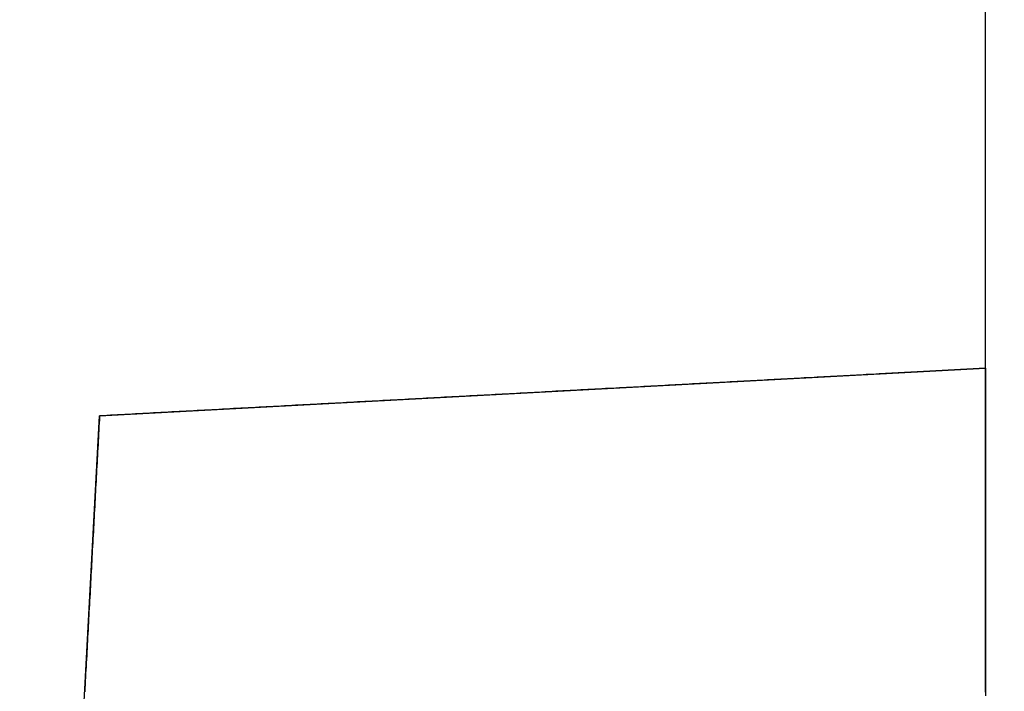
# Model space of a CAD drawing. Extents: x -4.4 to 4.4, y -6.1 to 5.8.
# Tile 16 of 157: x 3.9716 to 4.075, y -4.2489 to -4.1784. Entities that reach past the tile are written whole.
import ezdxf

# ---------------------------------------------------------------- set-up
doc = ezdxf.new("R2010")
doc.units = 0
doc.layers.get('0').update_dxf_attribs({"linetype": 'CONTINUOUS'})

# ---------------------------------------------------------------- blocks, each defined once
blk = doc.blocks.new('*U1')
at = {"extrusion": (-1, 0, 0)}
for q in [(4.073, -4.175, 5.31), (4.073, -4.215, 5.36936)]:
    blk.add_line((4.073, -4.215, 5.31), q, dxfattribs=at)
for p, q in [((4.073, -4.215, 5.31), (4.073, -4.175, 5.31)), ((3.98, -4.22, 5.31), (4.073, -4.215, 5.31)), ((3.975, -4.313, 5.31), (3.98, -4.22, 5.31))]:
    blk.add_line(p, q)
at = {"extrusion": (-0.053686, 0.998558, 0)}
for p, q in [((3.98, -4.22, 5.31), (4.073, -4.215, 5.31)), ((4.073, -4.215, 5.31), (4.073, -4.215, 5.36936)), ((3.98, -4.22, 5.31), (3.98, -4.22, 5.39097))]:
    blk.add_line(p, q, dxfattribs=at)
at = {"extrusion": (-0.998558, 0.053686, 0)}
for p, q in [((3.975, -4.313, 5.31), (3.98, -4.22, 5.31)), ((3.98, -4.22, 5.31), (3.98, -4.22, 5.39097))]:
    blk.add_line(p, q, dxfattribs=at)
for points in [[(4.073, -4.215, 5.36935), (4.073, -4.21568, 5.36929), (4.073, -4.21637, 5.36923), (4.073, -4.21705, 5.36917), (4.073, -4.21773, 5.36911), (4.073, -4.21842, 5.36905), (4.073, -4.21911, 5.36898), (4.073, -4.21979, 5.36891), (4.073, -4.22048, 5.36884), (4.073, -4.22117, 5.36877), (4.073, -4.22186, 5.3687), (4.073, -4.22255, 5.36862), (4.073, -4.22324, 5.36855), (4.073, -4.22392, 5.36847), (4.073, -4.22461, 5.36838), (4.073, -4.22531, 5.3683), (4.073, -4.226, 5.36821), (4.073, -4.22669, 5.36813), (4.073, -4.22738, 5.36804), (4.073, -4.22807, 5.36795), (4.073, -4.22876, 5.36785), (4.073, -4.22945, 5.36776), (4.073, -4.23014, 5.36766), (4.073, -4.23084, 5.36756), (4.073, -4.23153, 5.36746), (4.073, -4.23222, 5.36735), (4.073, -4.23291, 5.36725), (4.073, -4.2336, 5.36714), (4.073, -4.2343, 5.36703), (4.073, -4.23499, 5.36692), (4.073, -4.23568, 5.3668), (4.073, -4.23637, 5.36669), (4.073, -4.23706, 5.36657), (4.073, -4.23775, 5.36645), (4.073, -4.23844, 5.36632), (4.073, -4.23913, 5.3662), (4.073, -4.23982, 5.36607), (4.073, -4.24051, 5.36594), (4.073, -4.2412, 5.36581), (4.073, -4.24188, 5.36568), (4.073, -4.24257, 5.36554), (4.073, -4.24326, 5.36541), (4.073, -4.24395, 5.36527), (4.073, -4.24463, 5.36512), (4.073, -4.24532, 5.36498), (4.073, -4.246, 5.36483), (4.073, -4.24668, 5.36469), (4.073, -4.24737, 5.36454), (4.073, -4.24805, 5.36438), (4.073, -4.24873, 5.36423), (4.073, -4.24941, 5.36407)], [(4.073, -4.24902, 4.97604), (4.073, -4.24834, 4.97589), (4.073, -4.24766, 4.97573), (4.073, -4.24698, 4.97558), (4.073, -4.24629, 4.97543), (4.073, -4.24561, 4.97529), (4.073, -4.24492, 4.97514), (4.073, -4.24424, 4.975), (4.073, -4.24355, 4.97486), (4.073, -4.24287, 4.97472), (4.073, -4.24218, 4.97458), (4.073, -4.24149, 4.97445), (4.073, -4.2408, 4.97432), (4.073, -4.24011, 4.97419), (4.073, -4.23942, 4.97406), (4.073, -4.23873, 4.97393), (4.073, -4.23804, 4.97381), (4.073, -4.23735, 4.97369), (4.073, -4.23666, 4.97357), (4.073, -4.23597, 4.97345), (4.073, -4.23528, 4.97334), (4.073, -4.23459, 4.97322), (4.073, -4.2339, 4.97311), (4.073, -4.23321, 4.973), (4.073, -4.23252, 4.9729), (4.073, -4.23182, 4.97279), (4.073, -4.23113, 4.97269), (4.073, -4.23044, 4.97259), (4.073, -4.22975, 4.97249), (4.073, -4.22906, 4.97239), (4.073, -4.22836, 4.9723), (4.073, -4.22767, 4.97221), (4.073, -4.22698, 4.97212), (4.073, -4.22629, 4.97203), (4.073, -4.2256, 4.97194), (4.073, -4.22491, 4.97186), (4.073, -4.22422, 4.97177), (4.073, -4.22353, 4.97169), (4.073, -4.22284, 4.97162), (4.073, -4.22215, 4.97154), (4.073, -4.22146, 4.97146), (4.073, -4.22077, 4.97139), (4.073, -4.22009, 4.97132), (4.073, -4.2194, 4.97125), (4.073, -4.21871, 4.97119), (4.073, -4.21803, 4.97112), (4.073, -4.21734, 4.97106), (4.073, -4.21666, 4.971), (4.073, -4.21597, 4.97094), (4.073, -4.21529, 4.97088), (4.073, -4.21461, 4.97083), (4.073, -4.21393, 4.97078), (4.073, -4.21325, 4.97072), (4.073, -4.21257, 4.97068), (4.073, -4.21189, 4.97063), (4.073, -4.21121, 4.97058), (4.073, -4.21053, 4.97054), (4.073, -4.20986, 4.9705), (4.073, -4.20918, 4.97046), (4.073, -4.20851, 4.97042), (4.073, -4.20784, 4.97038), (4.073, -4.20716, 4.97035), (4.073, -4.20649, 4.97032), (4.073, -4.20583, 4.97029), (4.073, -4.20516, 4.97026), (4.073, -4.20449, 4.97023), (4.073, -4.20383, 4.97021), (4.073, -4.20316, 4.97018), (4.073, -4.2025, 4.97016), (4.073, -4.20184, 4.97014), (4.073, -4.20118, 4.97012), (4.073, -4.20052, 4.97011), (4.073, -4.19987, 4.97009), (4.073, -4.19921, 4.97008), (4.073, -4.19856, 4.97007), (4.073, -4.19791, 4.97006), (4.073, -4.19726, 4.97006), (4.073, -4.19661, 4.97005), (4.073, -4.19597, 4.97005), (4.073, -4.19532, 4.97005), (4.073, -4.19468, 4.97005), (4.073, -4.19403, 4.97005), (4.073, -4.19339, 4.97005), (4.073, -4.19274, 4.97006), (4.073, -4.19209, 4.97006), (4.073, -4.19144, 4.97007), (4.073, -4.19079, 4.97008), (4.073, -4.19013, 4.97009), (4.073, -4.18948, 4.97011), (4.073, -4.18882, 4.97012), (4.073, -4.18816, 4.97014), (4.073, -4.1875, 4.97016), (4.073, -4.18684, 4.97018), (4.073, -4.18617, 4.97021), (4.073, -4.18551, 4.97023), (4.073, -4.18484, 4.97026), (4.073, -4.18417, 4.97029), (4.073, -4.18351, 4.97032), (4.073, -4.18284, 4.97035), (4.073, -4.18216, 4.97038), (4.073, -4.18149, 4.97042), (4.073, -4.18082, 4.97046), (4.073, -4.18014, 4.9705), (4.073, -4.17947, 4.97054), (4.073, -4.17879, 4.97058), (4.073, -4.17811, 4.97063)], [(4.073, -4.215, 5.36935), (4.073, -4.21568, 5.36929), (4.073, -4.21637, 5.36923), (4.073, -4.21705, 5.36917), (4.073, -4.21773, 5.36911), (4.073, -4.21842, 5.36905), (4.073, -4.21911, 5.36898), (4.073, -4.21979, 5.36891), (4.073, -4.22048, 5.36884), (4.073, -4.22117, 5.36877), (4.073, -4.22186, 5.3687), (4.073, -4.22255, 5.36862), (4.073, -4.22324, 5.36855), (4.073, -4.22392, 5.36847), (4.073, -4.22461, 5.36838), (4.073, -4.22531, 5.3683), (4.073, -4.226, 5.36821), (4.073, -4.22669, 5.36813), (4.073, -4.22738, 5.36804), (4.073, -4.22807, 5.36795), (4.073, -4.22876, 5.36785), (4.073, -4.22945, 5.36776), (4.073, -4.23014, 5.36766), (4.073, -4.23084, 5.36756), (4.073, -4.23153, 5.36746), (4.073, -4.23222, 5.36735), (4.073, -4.23291, 5.36725), (4.073, -4.2336, 5.36714), (4.073, -4.2343, 5.36703), (4.073, -4.23499, 5.36692), (4.073, -4.23568, 5.3668), (4.073, -4.23637, 5.36669), (4.073, -4.23706, 5.36657), (4.073, -4.23775, 5.36645), (4.073, -4.23844, 5.36632), (4.073, -4.23913, 5.3662), (4.073, -4.23982, 5.36607), (4.073, -4.24051, 5.36594), (4.073, -4.2412, 5.36581), (4.073, -4.24188, 5.36568), (4.073, -4.24257, 5.36554), (4.073, -4.24326, 5.36541), (4.073, -4.24395, 5.36527), (4.073, -4.24463, 5.36512), (4.073, -4.24532, 5.36498), (4.073, -4.246, 5.36483), (4.073, -4.24668, 5.36469), (4.073, -4.24737, 5.36454), (4.073, -4.24805, 5.36438), (4.073, -4.24873, 5.36423), (4.073, -4.24941, 5.36407)], [(4.073, -4.24902, 4.97604), (4.073, -4.24834, 4.97589), (4.073, -4.24766, 4.97573), (4.073, -4.24698, 4.97558), (4.073, -4.24629, 4.97543), (4.073, -4.24561, 4.97529), (4.073, -4.24492, 4.97514), (4.073, -4.24424, 4.975), (4.073, -4.24355, 4.97486), (4.073, -4.24287, 4.97472), (4.073, -4.24218, 4.97458), (4.073, -4.24149, 4.97445), (4.073, -4.2408, 4.97432), (4.073, -4.24011, 4.97419), (4.073, -4.23942, 4.97406), (4.073, -4.23873, 4.97393), (4.073, -4.23804, 4.97381), (4.073, -4.23735, 4.97369), (4.073, -4.23666, 4.97357), (4.073, -4.23597, 4.97345), (4.073, -4.23528, 4.97334), (4.073, -4.23459, 4.97322), (4.073, -4.2339, 4.97311), (4.073, -4.23321, 4.973), (4.073, -4.23252, 4.9729), (4.073, -4.23182, 4.97279), (4.073, -4.23113, 4.97269), (4.073, -4.23044, 4.97259), (4.073, -4.22975, 4.97249), (4.073, -4.22906, 4.97239), (4.073, -4.22836, 4.9723), (4.073, -4.22767, 4.97221), (4.073, -4.22698, 4.97212), (4.073, -4.22629, 4.97203), (4.073, -4.2256, 4.97194), (4.073, -4.22491, 4.97186), (4.073, -4.22422, 4.97177), (4.073, -4.22353, 4.97169), (4.073, -4.22284, 4.97162), (4.073, -4.22215, 4.97154), (4.073, -4.22146, 4.97146), (4.073, -4.22077, 4.97139), (4.073, -4.22009, 4.97132), (4.073, -4.2194, 4.97125), (4.073, -4.21871, 4.97119), (4.073, -4.21803, 4.97112), (4.073, -4.21734, 4.97106), (4.073, -4.21666, 4.971), (4.073, -4.21597, 4.97094), (4.073, -4.21529, 4.97088), (4.073, -4.21461, 4.97083), (4.073, -4.21393, 4.97078), (4.073, -4.21325, 4.97072), (4.073, -4.21257, 4.97068), (4.073, -4.21189, 4.97063), (4.073, -4.21121, 4.97058), (4.073, -4.21053, 4.97054), (4.073, -4.20986, 4.9705), (4.073, -4.20918, 4.97046), (4.073, -4.20851, 4.97042), (4.073, -4.20784, 4.97038), (4.073, -4.20716, 4.97035), (4.073, -4.20649, 4.97032), (4.073, -4.20583, 4.97029), (4.073, -4.20516, 4.97026), (4.073, -4.20449, 4.97023), (4.073, -4.20383, 4.97021), (4.073, -4.20316, 4.97018), (4.073, -4.2025, 4.97016), (4.073, -4.20184, 4.97014), (4.073, -4.20118, 4.97012), (4.073, -4.20052, 4.97011), (4.073, -4.19987, 4.97009), (4.073, -4.19921, 4.97008), (4.073, -4.19856, 4.97007), (4.073, -4.19791, 4.97006), (4.073, -4.19726, 4.97006), (4.073, -4.19661, 4.97005), (4.073, -4.19597, 4.97005), (4.073, -4.19532, 4.97005), (4.073, -4.19468, 4.97005), (4.073, -4.19403, 4.97005), (4.073, -4.19339, 4.97005), (4.073, -4.19274, 4.97006), (4.073, -4.19209, 4.97006), (4.073, -4.19144, 4.97007), (4.073, -4.19079, 4.97008), (4.073, -4.19013, 4.97009), (4.073, -4.18948, 4.97011), (4.073, -4.18882, 4.97012), (4.073, -4.18816, 4.97014), (4.073, -4.1875, 4.97016), (4.073, -4.18684, 4.97018), (4.073, -4.18617, 4.97021), (4.073, -4.18551, 4.97023), (4.073, -4.18484, 4.97026), (4.073, -4.18417, 4.97029), (4.073, -4.18351, 4.97032), (4.073, -4.18284, 4.97035), (4.073, -4.18216, 4.97038), (4.073, -4.18149, 4.97042), (4.073, -4.18082, 4.97046), (4.073, -4.18014, 4.9705), (4.073, -4.17947, 4.97054), (4.073, -4.17879, 4.97058), (4.073, -4.17811, 4.97063)], [(4.073, -4.215, 5.36936), (4.07267, -4.21502, 5.36951), (4.07235, -4.21504, 5.36966), (4.07202, -4.21505, 5.36982), (4.0717, -4.21507, 5.36997), (4.07137, -4.21509, 5.37012), (4.07104, -4.21511, 5.37027), (4.07072, -4.21512, 5.37042), (4.07039, -4.21514, 5.37056), (4.07007, -4.21516, 5.37071), (4.06975, -4.21517, 5.37086), (4.06942, -4.21519, 5.371), (4.0691, -4.21521, 5.37115), (4.06877, -4.21523, 5.37129), (4.06845, -4.21524, 5.37144), (4.06812, -4.21526, 5.37158), (4.0678, -4.21528, 5.37172), (4.06747, -4.2153, 5.37187), (4.06715, -4.21531, 5.37201), (4.06682, -4.21533, 5.37215), (4.06649, -4.21535, 5.37229), (4.06616, -4.21537, 5.37244), (4.06583, -4.21539, 5.37258), (4.0655, -4.2154, 5.37272), (4.06517, -4.21542, 5.37286), (4.06484, -4.21544, 5.373), (4.06451, -4.21546, 5.37314), (4.06418, -4.21547, 5.37327), (4.06384, -4.21549, 5.37341), (4.06351, -4.21551, 5.37355), (4.06318, -4.21553, 5.37369), (4.06284, -4.21555, 5.37383), (4.06251, -4.21556, 5.37396), (4.06217, -4.21558, 5.3741), (4.06184, -4.2156, 5.37423), (4.0615, -4.21562, 5.37437), (4.06116, -4.21564, 5.37451), (4.06082, -4.21565, 5.37464), (4.06049, -4.21567, 5.37477), (4.06015, -4.21569, 5.37491), (4.05981, -4.21571, 5.37504), (4.05947, -4.21573, 5.37517), (4.05913, -4.21575, 5.37531), (4.05879, -4.21576, 5.37544), (4.05845, -4.21578, 5.37557), (4.0581, -4.2158, 5.3757), (4.05776, -4.21582, 5.37583), (4.05742, -4.21584, 5.37596), (4.05708, -4.21586, 5.37609), (4.05673, -4.21587, 5.37622), (4.05639, -4.21589, 5.37635), (4.05604, -4.21591, 5.37648), (4.0557, -4.21593, 5.3766), (4.05535, -4.21595, 5.37673), (4.05501, -4.21597, 5.37686), (4.05466, -4.21599, 5.37699), (4.05431, -4.216, 5.37711), (4.05396, -4.21602, 5.37724), (4.05362, -4.21604, 5.37736), (4.05327, -4.21606, 5.37749), (4.05292, -4.21608, 5.37761), (4.05257, -4.2161, 5.37773), (4.05222, -4.21612, 5.37786), (4.05187, -4.21614, 5.37798), (4.05152, -4.21615, 5.3781), (4.05117, -4.21617, 5.37822), (4.05081, -4.21619, 5.37834), (4.05046, -4.21621, 5.37847), (4.05011, -4.21623, 5.37859), (4.04976, -4.21625, 5.37871), (4.0494, -4.21627, 5.37882), (4.04905, -4.21629, 5.37894), (4.0487, -4.21631, 5.37906), (4.04834, -4.21633, 5.37918), (4.04799, -4.21634, 5.3793), (4.04763, -4.21636, 5.37941), (4.04727, -4.21638, 5.37953), (4.04692, -4.2164, 5.37964), (4.04656, -4.21642, 5.37976), (4.0462, -4.21644, 5.37987), (4.04585, -4.21646, 5.37999), (4.04549, -4.21648, 5.3801), (4.04513, -4.2165, 5.38022), (4.04477, -4.21652, 5.38033), (4.04441, -4.21654, 5.38044), (4.04405, -4.21656, 5.38055), (4.04369, -4.21658, 5.38066), (4.04333, -4.2166, 5.38077), (4.04297, -4.21661, 5.38088), (4.04261, -4.21663, 5.38099), (4.04225, -4.21665, 5.3811), (4.04189, -4.21667, 5.38121), (4.04153, -4.21669, 5.38132), (4.04116, -4.21671, 5.38142), (4.0408, -4.21673, 5.38153), (4.04044, -4.21675, 5.38164), (4.04007, -4.21677, 5.38174), (4.03971, -4.21679, 5.38185), (4.03935, -4.21681, 5.38195), (4.03898, -4.21683, 5.38206), (4.03862, -4.21685, 5.38216), (4.03825, -4.21687, 5.38226), (4.03788, -4.21689, 5.38237), (4.03752, -4.21691, 5.38247), (4.03715, -4.21693, 5.38257), (4.03679, -4.21695, 5.38267), (4.03642, -4.21697, 5.38277), (4.03605, -4.21699, 5.38287), (4.03568, -4.21701, 5.38297), (4.03532, -4.21703, 5.38307), (4.03495, -4.21705, 5.38317), (4.03458, -4.21707, 5.38326), (4.03421, -4.21709, 5.38336), (4.03384, -4.21711, 5.38346), (4.03347, -4.21713, 5.38355), (4.0331, -4.21714, 5.38365), (4.03273, -4.21716, 5.38374), (4.03236, -4.21718, 5.38383), (4.03199, -4.2172, 5.38393), (4.03162, -4.21722, 5.38402), (4.03125, -4.21724, 5.38411), (4.03088, -4.21726, 5.3842), (4.03051, -4.21728, 5.3843), (4.03014, -4.2173, 5.38439), (4.02976, -4.21732, 5.38448), (4.02939, -4.21734, 5.38457), (4.02902, -4.21736, 5.38465), (4.02865, -4.21738, 5.38474), (4.02827, -4.2174, 5.38483), (4.0279, -4.21742, 5.38492), (4.02753, -4.21744, 5.385), (4.02715, -4.21746, 5.38509), (4.02678, -4.21748, 5.38517), (4.0264, -4.21751, 5.38526), (4.02603, -4.21753, 5.38534), (4.02566, -4.21755, 5.38542), (4.02528, -4.21757, 5.38551), (4.02491, -4.21759, 5.38559), (4.02453, -4.21761, 5.38567), (4.02415, -4.21763, 5.38575), (4.02378, -4.21765, 5.38583), (4.0234, -4.21767, 5.38591), (4.02303, -4.21769, 5.38599), (4.02265, -4.21771, 5.38607), (4.02227, -4.21773, 5.38615), (4.0219, -4.21775, 5.38622), (4.02152, -4.21777, 5.3863), (4.02114, -4.21779, 5.38638), (4.02076, -4.21781, 5.38645), (4.02039, -4.21783, 5.38652), (4.02001, -4.21785, 5.3866), (4.01963, -4.21787, 5.38667), (4.01925, -4.21789, 5.38674), (4.01887, -4.21791, 5.38682), (4.0185, -4.21793, 5.38689), (4.01812, -4.21795, 5.38696), (4.01774, -4.21797, 5.38703), (4.01736, -4.21799, 5.3871), (4.01698, -4.21801, 5.38717), (4.0166, -4.21803, 5.38723), (4.01622, -4.21805, 5.3873), (4.01584, -4.21807, 5.38737), (4.01546, -4.21809, 5.38743), (4.01508, -4.21811, 5.3875), (4.0147, -4.21813, 5.38756), (4.01432, -4.21815, 5.38763), (4.01394, -4.21818, 5.38769), (4.01356, -4.2182, 5.38775), (4.01318, -4.21822, 5.38782), (4.0128, -4.21824, 5.38788), (4.01242, -4.21826, 5.38794), (4.01204, -4.21828, 5.388), (4.01166, -4.2183, 5.38806), (4.01127, -4.21832, 5.38812), (4.01089, -4.21834, 5.38817), (4.01051, -4.21836, 5.38823), (4.01013, -4.21838, 5.38829), (4.00975, -4.2184, 5.38834), (4.00937, -4.21842, 5.3884), (4.00898, -4.21844, 5.38845), (4.0086, -4.21846, 5.38851), (4.00822, -4.21848, 5.38856), (4.00784, -4.2185, 5.38861), (4.00746, -4.21852, 5.38866), (4.00707, -4.21854, 5.38871), (4.00669, -4.21856, 5.38876), (4.00631, -4.21859, 5.38881), (4.00593, -4.21861, 5.38886), (4.00554, -4.21863, 5.38891), (4.00516, -4.21865, 5.38896), (4.00478, -4.21867, 5.389), (4.0044, -4.21869, 5.38905), (4.00401, -4.21871, 5.3891), (4.00363, -4.21873, 5.38914), (4.00325, -4.21875, 5.38919), (4.00286, -4.21877, 5.38923), (4.00248, -4.21879, 5.38927), (4.0021, -4.21881, 5.38931), (4.00172, -4.21883, 5.38936), (4.00133, -4.21885, 5.3894), (4.00095, -4.21887, 5.38944), (4.00057, -4.21889, 5.38948), (4.00018, -4.21891, 5.38952), (3.9998, -4.21894, 5.38956), (3.99942, -4.21896, 5.3896), (3.99904, -4.21898, 5.38963), (3.99865, -4.219, 5.38967), (3.99827, -4.21902, 5.38971), (3.99789, -4.21904, 5.38974), (3.9975, -4.21906, 5.38978), (3.99712, -4.21908, 5.38982), (3.99674, -4.2191, 5.38985), (3.99636, -4.21912, 5.38988), (3.99597, -4.21914, 5.38992), (3.99559, -4.21916, 5.38995), (3.99521, -4.21918, 5.38998), (3.99483, -4.2192, 5.39001), (3.99444, -4.21922, 5.39005), (3.99406, -4.21924, 5.39008), (3.99368, -4.21926, 5.39011), (3.9933, -4.21929, 5.39014), (3.99291, -4.21931, 5.39017), (3.99253, -4.21933, 5.39019), (3.99215, -4.21935, 5.39022), (3.99177, -4.21937, 5.39025), (3.99139, -4.21939, 5.39028), (3.99101, -4.21941, 5.3903), (3.99062, -4.21943, 5.39033), (3.99024, -4.21945, 5.39036), (3.98986, -4.21947, 5.39038), (3.98948, -4.21949, 5.39041), (3.9891, -4.21951, 5.39043), (3.98872, -4.21953, 5.39046), (3.98834, -4.21955, 5.39048), (3.98796, -4.21957, 5.3905), (3.98758, -4.21959, 5.39052), (3.98719, -4.21961, 5.39055), (3.98681, -4.21963, 5.39057), (3.98643, -4.21965, 5.39059), (3.98605, -4.21967, 5.39061), (3.98567, -4.21969, 5.39063), (3.98529, -4.21972, 5.39065), (3.98491, -4.21974, 5.39067), (3.98454, -4.21976, 5.39069), (3.98416, -4.21978, 5.39071), (3.98378, -4.2198, 5.39073), (3.9834, -4.21982, 5.39075), (3.98302, -4.21984, 5.39076), (3.98264, -4.21986, 5.39078), (3.98226, -4.21988, 5.3908), (3.98188, -4.2199, 5.39081), (3.98151, -4.21992, 5.39083), (3.98113, -4.21994, 5.39084), (3.98075, -4.21996, 5.39086), (3.98037, -4.21998, 5.39088), (3.98, -4.22, 5.39089)], [(4.073, -4.215, 5.36936), (4.07267, -4.21502, 5.36951), (4.07235, -4.21504, 5.36966), (4.07202, -4.21505, 5.36982), (4.0717, -4.21507, 5.36997), (4.07137, -4.21509, 5.37012), (4.07104, -4.21511, 5.37027), (4.07072, -4.21512, 5.37042), (4.07039, -4.21514, 5.37056), (4.07007, -4.21516, 5.37071), (4.06975, -4.21517, 5.37086), (4.06942, -4.21519, 5.371), (4.0691, -4.21521, 5.37115), (4.06877, -4.21523, 5.37129), (4.06845, -4.21524, 5.37144), (4.06812, -4.21526, 5.37158), (4.0678, -4.21528, 5.37172), (4.06747, -4.2153, 5.37187), (4.06715, -4.21531, 5.37201), (4.06682, -4.21533, 5.37215), (4.06649, -4.21535, 5.37229), (4.06616, -4.21537, 5.37244), (4.06583, -4.21539, 5.37258), (4.0655, -4.2154, 5.37272), (4.06517, -4.21542, 5.37286), (4.06484, -4.21544, 5.373), (4.06451, -4.21546, 5.37314), (4.06418, -4.21547, 5.37327), (4.06384, -4.21549, 5.37341), (4.06351, -4.21551, 5.37355), (4.06318, -4.21553, 5.37369), (4.06284, -4.21555, 5.37383), (4.06251, -4.21556, 5.37396), (4.06217, -4.21558, 5.3741), (4.06184, -4.2156, 5.37423), (4.0615, -4.21562, 5.37437), (4.06116, -4.21564, 5.37451), (4.06082, -4.21565, 5.37464), (4.06049, -4.21567, 5.37477), (4.06015, -4.21569, 5.37491), (4.05981, -4.21571, 5.37504), (4.05947, -4.21573, 5.37517), (4.05913, -4.21575, 5.37531), (4.05879, -4.21576, 5.37544), (4.05845, -4.21578, 5.37557), (4.0581, -4.2158, 5.3757), (4.05776, -4.21582, 5.37583), (4.05742, -4.21584, 5.37596), (4.05708, -4.21586, 5.37609), (4.05673, -4.21587, 5.37622), (4.05639, -4.21589, 5.37635), (4.05604, -4.21591, 5.37648), (4.0557, -4.21593, 5.3766), (4.05535, -4.21595, 5.37673), (4.05501, -4.21597, 5.37686), (4.05466, -4.21599, 5.37699), (4.05431, -4.216, 5.37711), (4.05396, -4.21602, 5.37724), (4.05362, -4.21604, 5.37736), (4.05327, -4.21606, 5.37749), (4.05292, -4.21608, 5.37761), (4.05257, -4.2161, 5.37773), (4.05222, -4.21612, 5.37786), (4.05187, -4.21614, 5.37798), (4.05152, -4.21615, 5.3781), (4.05117, -4.21617, 5.37822), (4.05081, -4.21619, 5.37834), (4.05046, -4.21621, 5.37847), (4.05011, -4.21623, 5.37859), (4.04976, -4.21625, 5.37871), (4.0494, -4.21627, 5.37882), (4.04905, -4.21629, 5.37894), (4.0487, -4.21631, 5.37906), (4.04834, -4.21633, 5.37918), (4.04799, -4.21634, 5.3793), (4.04763, -4.21636, 5.37941), (4.04727, -4.21638, 5.37953), (4.04692, -4.2164, 5.37964), (4.04656, -4.21642, 5.37976), (4.0462, -4.21644, 5.37987), (4.04585, -4.21646, 5.37999), (4.04549, -4.21648, 5.3801), (4.04513, -4.2165, 5.38022), (4.04477, -4.21652, 5.38033), (4.04441, -4.21654, 5.38044), (4.04405, -4.21656, 5.38055), (4.04369, -4.21658, 5.38066), (4.04333, -4.2166, 5.38077), (4.04297, -4.21661, 5.38088), (4.04261, -4.21663, 5.38099), (4.04225, -4.21665, 5.3811), (4.04189, -4.21667, 5.38121), (4.04153, -4.21669, 5.38132), (4.04116, -4.21671, 5.38142), (4.0408, -4.21673, 5.38153), (4.04044, -4.21675, 5.38164), (4.04007, -4.21677, 5.38174), (4.03971, -4.21679, 5.38185), (4.03935, -4.21681, 5.38195), (4.03898, -4.21683, 5.38206), (4.03862, -4.21685, 5.38216), (4.03825, -4.21687, 5.38226), (4.03788, -4.21689, 5.38237), (4.03752, -4.21691, 5.38247), (4.03715, -4.21693, 5.38257), (4.03679, -4.21695, 5.38267), (4.03642, -4.21697, 5.38277), (4.03605, -4.21699, 5.38287), (4.03568, -4.21701, 5.38297), (4.03532, -4.21703, 5.38307), (4.03495, -4.21705, 5.38317), (4.03458, -4.21707, 5.38326), (4.03421, -4.21709, 5.38336), (4.03384, -4.21711, 5.38346), (4.03347, -4.21713, 5.38355), (4.0331, -4.21714, 5.38365), (4.03273, -4.21716, 5.38374), (4.03236, -4.21718, 5.38383), (4.03199, -4.2172, 5.38393), (4.03162, -4.21722, 5.38402), (4.03125, -4.21724, 5.38411), (4.03088, -4.21726, 5.3842), (4.03051, -4.21728, 5.3843), (4.03014, -4.2173, 5.38439), (4.02976, -4.21732, 5.38448), (4.02939, -4.21734, 5.38457), (4.02902, -4.21736, 5.38465), (4.02865, -4.21738, 5.38474), (4.02827, -4.2174, 5.38483), (4.0279, -4.21742, 5.38492), (4.02753, -4.21744, 5.385), (4.02715, -4.21746, 5.38509), (4.02678, -4.21748, 5.38517), (4.0264, -4.21751, 5.38526), (4.02603, -4.21753, 5.38534), (4.02566, -4.21755, 5.38542), (4.02528, -4.21757, 5.38551), (4.02491, -4.21759, 5.38559), (4.02453, -4.21761, 5.38567), (4.02415, -4.21763, 5.38575), (4.02378, -4.21765, 5.38583), (4.0234, -4.21767, 5.38591), (4.02303, -4.21769, 5.38599), (4.02265, -4.21771, 5.38607), (4.02227, -4.21773, 5.38615), (4.0219, -4.21775, 5.38622), (4.02152, -4.21777, 5.3863), (4.02114, -4.21779, 5.38638), (4.02076, -4.21781, 5.38645), (4.02039, -4.21783, 5.38652), (4.02001, -4.21785, 5.3866), (4.01963, -4.21787, 5.38667), (4.01925, -4.21789, 5.38674), (4.01887, -4.21791, 5.38682), (4.0185, -4.21793, 5.38689), (4.01812, -4.21795, 5.38696), (4.01774, -4.21797, 5.38703), (4.01736, -4.21799, 5.3871), (4.01698, -4.21801, 5.38717), (4.0166, -4.21803, 5.38723), (4.01622, -4.21805, 5.3873), (4.01584, -4.21807, 5.38737), (4.01546, -4.21809, 5.38743), (4.01508, -4.21811, 5.3875), (4.0147, -4.21813, 5.38756), (4.01432, -4.21815, 5.38763), (4.01394, -4.21818, 5.38769), (4.01356, -4.2182, 5.38775), (4.01318, -4.21822, 5.38782), (4.0128, -4.21824, 5.38788), (4.01242, -4.21826, 5.38794), (4.01204, -4.21828, 5.388), (4.01166, -4.2183, 5.38806), (4.01127, -4.21832, 5.38812), (4.01089, -4.21834, 5.38817), (4.01051, -4.21836, 5.38823), (4.01013, -4.21838, 5.38829), (4.00975, -4.2184, 5.38834), (4.00937, -4.21842, 5.3884), (4.00898, -4.21844, 5.38845), (4.0086, -4.21846, 5.38851), (4.00822, -4.21848, 5.38856), (4.00784, -4.2185, 5.38861), (4.00746, -4.21852, 5.38866), (4.00707, -4.21854, 5.38871), (4.00669, -4.21856, 5.38876), (4.00631, -4.21859, 5.38881), (4.00593, -4.21861, 5.38886), (4.00554, -4.21863, 5.38891), (4.00516, -4.21865, 5.38896), (4.00478, -4.21867, 5.389), (4.0044, -4.21869, 5.38905), (4.00401, -4.21871, 5.3891), (4.00363, -4.21873, 5.38914), (4.00325, -4.21875, 5.38919), (4.00286, -4.21877, 5.38923), (4.00248, -4.21879, 5.38927), (4.0021, -4.21881, 5.38931), (4.00172, -4.21883, 5.38936), (4.00133, -4.21885, 5.3894), (4.00095, -4.21887, 5.38944), (4.00057, -4.21889, 5.38948), (4.00018, -4.21891, 5.38952), (3.9998, -4.21894, 5.38956), (3.99942, -4.21896, 5.3896), (3.99904, -4.21898, 5.38963), (3.99865, -4.219, 5.38967), (3.99827, -4.21902, 5.38971), (3.99789, -4.21904, 5.38974), (3.9975, -4.21906, 5.38978), (3.99712, -4.21908, 5.38982), (3.99674, -4.2191, 5.38985), (3.99636, -4.21912, 5.38988), (3.99597, -4.21914, 5.38992), (3.99559, -4.21916, 5.38995), (3.99521, -4.21918, 5.38998), (3.99483, -4.2192, 5.39001), (3.99444, -4.21922, 5.39005), (3.99406, -4.21924, 5.39008), (3.99368, -4.21926, 5.39011), (3.9933, -4.21929, 5.39014), (3.99291, -4.21931, 5.39017), (3.99253, -4.21933, 5.39019), (3.99215, -4.21935, 5.39022), (3.99177, -4.21937, 5.39025), (3.99139, -4.21939, 5.39028), (3.99101, -4.21941, 5.3903), (3.99062, -4.21943, 5.39033), (3.99024, -4.21945, 5.39036), (3.98986, -4.21947, 5.39038), (3.98948, -4.21949, 5.39041), (3.9891, -4.21951, 5.39043), (3.98872, -4.21953, 5.39046), (3.98834, -4.21955, 5.39048), (3.98796, -4.21957, 5.3905), (3.98758, -4.21959, 5.39052), (3.98719, -4.21961, 5.39055), (3.98681, -4.21963, 5.39057), (3.98643, -4.21965, 5.39059), (3.98605, -4.21967, 5.39061), (3.98567, -4.21969, 5.39063), (3.98529, -4.21972, 5.39065), (3.98491, -4.21974, 5.39067), (3.98454, -4.21976, 5.39069), (3.98416, -4.21978, 5.39071), (3.98378, -4.2198, 5.39073), (3.9834, -4.21982, 5.39075), (3.98302, -4.21984, 5.39076), (3.98264, -4.21986, 5.39078), (3.98226, -4.21988, 5.3908), (3.98188, -4.2199, 5.39081), (3.98151, -4.21992, 5.39083), (3.98113, -4.21994, 5.39084), (3.98075, -4.21996, 5.39086), (3.98037, -4.21998, 5.39088), (3.98, -4.22, 5.39089)], [(3.98, -4.22, 5.39089), (3.97998, -4.22037, 5.39088), (3.97996, -4.22075, 5.39086), (3.97994, -4.22113, 5.39084), (3.97992, -4.22151, 5.39083), (3.9799, -4.22188, 5.39081), (3.97988, -4.22226, 5.3908), (3.97986, -4.22264, 5.39078), (3.97984, -4.22302, 5.39076), (3.97982, -4.2234, 5.39075), (3.9798, -4.22378, 5.39073), (3.97978, -4.22416, 5.39071), (3.97976, -4.22454, 5.39069), (3.97974, -4.22491, 5.39067), (3.97972, -4.22529, 5.39065), (3.97969, -4.22567, 5.39063), (3.97967, -4.22605, 5.39061), (3.97965, -4.22643, 5.39059), (3.97963, -4.22681, 5.39057), (3.97961, -4.22719, 5.39055), (3.97959, -4.22758, 5.39052), (3.97957, -4.22796, 5.3905), (3.97955, -4.22834, 5.39048), (3.97953, -4.22872, 5.39046), (3.97951, -4.2291, 5.39043), (3.97949, -4.22948, 5.39041), (3.97947, -4.22986, 5.39038), (3.97945, -4.23024, 5.39036), (3.97943, -4.23062, 5.39033), (3.97941, -4.23101, 5.3903), (3.97939, -4.23139, 5.39028), (3.97937, -4.23177, 5.39025), (3.97935, -4.23215, 5.39022), (3.97933, -4.23253, 5.39019), (3.97931, -4.23291, 5.39017), (3.97929, -4.2333, 5.39014), (3.97926, -4.23368, 5.39011), (3.97924, -4.23406, 5.39008), (3.97922, -4.23444, 5.39005), (3.9792, -4.23483, 5.39001), (3.97918, -4.23521, 5.38998), (3.97916, -4.23559, 5.38995), (3.97914, -4.23597, 5.38992), (3.97912, -4.23636, 5.38988), (3.9791, -4.23674, 5.38985), (3.97908, -4.23712, 5.38982), (3.97906, -4.2375, 5.38978), (3.97904, -4.23789, 5.38974), (3.97902, -4.23827, 5.38971), (3.979, -4.23865, 5.38967), (3.97898, -4.23904, 5.38963), (3.97896, -4.23942, 5.3896), (3.97894, -4.2398, 5.38956), (3.97891, -4.24018, 5.38952), (3.97889, -4.24057, 5.38948), (3.97887, -4.24095, 5.38944), (3.97885, -4.24133, 5.3894), (3.97883, -4.24172, 5.38936), (3.97881, -4.2421, 5.38931), (3.97879, -4.24248, 5.38927), (3.97877, -4.24286, 5.38923), (3.97875, -4.24325, 5.38919), (3.97873, -4.24363, 5.38914), (3.97871, -4.24401, 5.3891), (3.97869, -4.2444, 5.38905), (3.97867, -4.24478, 5.389), (3.97865, -4.24516, 5.38896), (3.97863, -4.24554, 5.38891), (3.97861, -4.24593, 5.38886), (3.97859, -4.24631, 5.38881), (3.97856, -4.24669, 5.38876), (3.97854, -4.24707, 5.38871), (3.97852, -4.24746, 5.38866), (3.9785, -4.24784, 5.38861), (3.97848, -4.24822, 5.38856), (3.97846, -4.2486, 5.38851), (3.97844, -4.24898, 5.38845)], [(3.98, -4.22, 5.39089), (3.97998, -4.22037, 5.39088), (3.97996, -4.22075, 5.39086), (3.97994, -4.22113, 5.39084), (3.97992, -4.22151, 5.39083), (3.9799, -4.22188, 5.39081), (3.97988, -4.22226, 5.3908), (3.97986, -4.22264, 5.39078), (3.97984, -4.22302, 5.39076), (3.97982, -4.2234, 5.39075), (3.9798, -4.22378, 5.39073), (3.97978, -4.22416, 5.39071), (3.97976, -4.22454, 5.39069), (3.97974, -4.22491, 5.39067), (3.97972, -4.22529, 5.39065), (3.97969, -4.22567, 5.39063), (3.97967, -4.22605, 5.39061), (3.97965, -4.22643, 5.39059), (3.97963, -4.22681, 5.39057), (3.97961, -4.22719, 5.39055), (3.97959, -4.22758, 5.39052), (3.97957, -4.22796, 5.3905), (3.97955, -4.22834, 5.39048), (3.97953, -4.22872, 5.39046), (3.97951, -4.2291, 5.39043), (3.97949, -4.22948, 5.39041), (3.97947, -4.22986, 5.39038), (3.97945, -4.23024, 5.39036), (3.97943, -4.23062, 5.39033), (3.97941, -4.23101, 5.3903), (3.97939, -4.23139, 5.39028), (3.97937, -4.23177, 5.39025), (3.97935, -4.23215, 5.39022), (3.97933, -4.23253, 5.39019), (3.97931, -4.23291, 5.39017), (3.97929, -4.2333, 5.39014), (3.97926, -4.23368, 5.39011), (3.97924, -4.23406, 5.39008), (3.97922, -4.23444, 5.39005), (3.9792, -4.23483, 5.39001), (3.97918, -4.23521, 5.38998), (3.97916, -4.23559, 5.38995), (3.97914, -4.23597, 5.38992), (3.97912, -4.23636, 5.38988), (3.9791, -4.23674, 5.38985), (3.97908, -4.23712, 5.38982), (3.97906, -4.2375, 5.38978), (3.97904, -4.23789, 5.38974), (3.97902, -4.23827, 5.38971), (3.979, -4.23865, 5.38967), (3.97898, -4.23904, 5.38963), (3.97896, -4.23942, 5.3896), (3.97894, -4.2398, 5.38956), (3.97891, -4.24018, 5.38952), (3.97889, -4.24057, 5.38948), (3.97887, -4.24095, 5.38944), (3.97885, -4.24133, 5.3894), (3.97883, -4.24172, 5.38936), (3.97881, -4.2421, 5.38931), (3.97879, -4.24248, 5.38927), (3.97877, -4.24286, 5.38923), (3.97875, -4.24325, 5.38919), (3.97873, -4.24363, 5.38914), (3.97871, -4.24401, 5.3891), (3.97869, -4.2444, 5.38905), (3.97867, -4.24478, 5.389), (3.97865, -4.24516, 5.38896), (3.97863, -4.24554, 5.38891), (3.97861, -4.24593, 5.38886), (3.97859, -4.24631, 5.38881), (3.97856, -4.24669, 5.38876), (3.97854, -4.24707, 5.38871), (3.97852, -4.24746, 5.38866), (3.9785, -4.24784, 5.38861), (3.97848, -4.24822, 5.38856), (3.97846, -4.2486, 5.38851), (3.97844, -4.24898, 5.38845)]]:
    blk.add_polyline3d(points)
blk.add_circle((3.955, -4.195, 5.25), 0.195)
at = {"extrusion": (0, 0, -1)}
for centre in [(-3.955, -4.195, -5.31), (-3.955, -4.195, -5.31), (-3.955, -4.195, -5.25)]:
    blk.add_circle(centre, 0.195, dxfattribs=at)

msp = doc.modelspace()

# ---------------------------------------------------------------- block references
msp.add_blockref('*U1', (0, 0))

doc.saveas('drawing.dxf')
